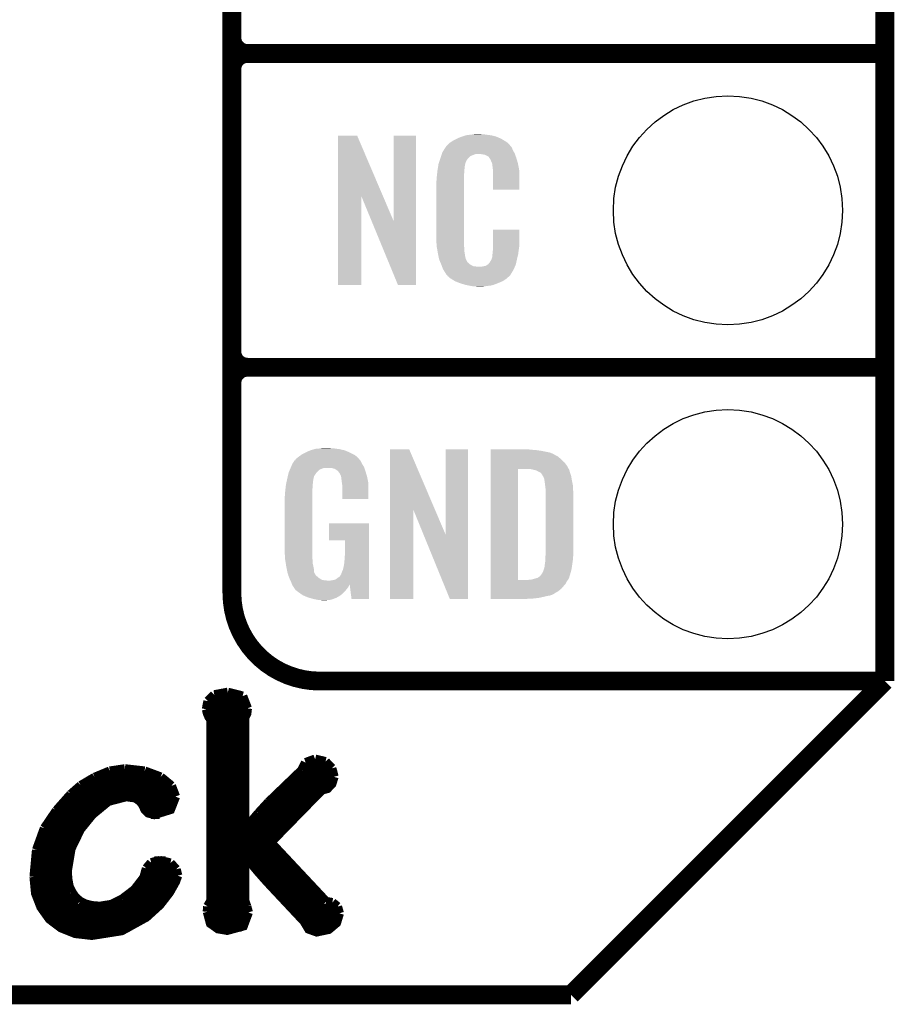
# Model space of a CAD drawing. Extents: x -1.3 to 24.2, y -3.9 to 39.2.
# Tile 9 of 21: x 17.1 to 24.2, y -3.9 to 4.1. Entities that reach past the tile are written whole.
import ezdxf

# ---------------------------------------------------------------- set-up
doc = ezdxf.new("R2010")
doc.units = 0
doc.layers.get('0').update_dxf_attribs({"linetype": 'CONTINUOUS'})
for name, color, linetype in [('GNSS_MAX_3_CLICK_V100_GKO', 9, 'CONTINUOUS'), ('GNSS_MAX_3_CLICK_V100_GTO', 11, 'CONTINUOUS'), ('GNSS_MAX_3_CLICK_V100_GTS', 8, 'CONTINUOUS')]:
    doc.layers.add(name, color=color, linetype=linetype)

# ---------------------------------------------------------------- blocks, each defined once
blk = doc.blocks.new('ROUND_22')
blk.add_circle((0, 0), 0.9271)

msp = doc.modelspace()

# ---------------------------------------------------------------- linework, layer by layer
at = {"layer": 'GNSS_MAX_3_CLICK_V100_GKO', "const_width": 0.1524}
for points in [[(24.13, -1.27), (24.13, 36.83)], [(21.59, -3.81), (24.13, -1.27)], [(-1.27, -3.81), (21.59, -3.81)]]:
    msp.add_lwpolyline(points, dxfattribs=at)
at = {"layer": 'GNSS_MAX_3_CLICK_V100_GTO'}
for points, const_width in [([(18.8468, -0.5588), (18.8468, 18.3388)], 0.1524), ([(18.8468, 3.937), (18.8468, 6.223)], 0.1524), ([(18.9738, 3.81), (24.13, 3.81)], 0.1524), ([(18.9738, 3.81), (24.13, 3.81)], 0.1524), ([(18.8468, 1.397), (18.8468, 3.683)], 0.1524), ([(18.9738, 1.27), (24.13, 1.27)], 0.1524), ([(18.9738, 1.27), (24.13, 1.27)], 0.1524), ([(19.558, -1.27), (24.13, -1.27)], 0.1524), ([(22.84984, -1.27), (23.8506, -1.27)], 0.1524), ([(18.65376, -1.43256), (18.70456, -1.38176)], 0.0762), ([(18.70456, -1.38176), (18.81378, -1.36144)], 0.0762), ([(18.81378, -1.36144), (18.93316, -1.39192)], 0.0762), ([(18.93316, -1.39192), (18.97126, -1.49098)], 0.0762), ([(18.64106, -1.4986), (18.65376, -1.43256)], 0.0762), ([(18.65376, -1.43256), (18.9611, -1.43256)], 0.0762), ([(18.64106, -1.4986), (18.64868, -1.52908), (18.66138, -1.55956), (18.67662, -1.57988)], 0.0762), ([(18.6436, -1.50876), (18.96872, -1.50876)], 0.0762), ([(18.9484, -1.56718), (18.96618, -1.53162), (18.97126, -1.49098)], 0.0762), ([(18.67662, -3.05054), (18.67662, -1.57988)], 0.0762), ([(18.67662, -1.58496), (18.9484, -1.58496)], 0.0762), ([(18.9484, -2.46634), (18.9484, -1.56718)], 0.0762), ([(18.67662, -1.66116), (18.9484, -1.66116)], 0.0762), ([(18.67662, -1.73736), (18.9484, -1.73736)], 0.0762), ([(18.67662, -1.81356), (18.9484, -1.81356)], 0.0762), ([(18.67662, -1.88976), (18.9484, -1.88976)], 0.0762), ([(19.41068, -1.9939), (19.4437, -1.9304)], 0.0762), ([(19.4437, -1.9304), (19.5199, -1.90246)], 0.0762), ([(19.5199, -1.90246), (19.60372, -1.92278)], 0.0762), ([(19.60372, -1.92278), (19.65452, -1.97612)], 0.0762), ([(17.73682, -2.04978), (17.85874, -1.99898)], 0.0762), ([(17.85874, -1.99898), (17.98066, -1.9812)], 0.0762), ([(17.98066, -1.9812), (17.9832, -1.9812)], 0.0762), ([(17.9832, -1.9812), (18.14068, -1.99898)], 0.0762), ([(18.14068, -1.99898), (18.27022, -2.04724)], 0.0762), ([(18.67662, -1.96596), (18.9484, -1.96596)], 0.0762), ([(19.14398, -2.25044), (19.41068, -1.9939)], 0.0762), ([(19.41576, -1.96596), (19.64944, -1.96596)], 0.0762), ([(19.65452, -1.97612), (19.6723, -2.0447)], 0.0762), ([(17.62506, -2.11582), (17.73682, -2.04978)], 0.0762), ([(17.74952, -2.04216), (18.2626, -2.04216)], 0.0762), ([(18.27022, -2.04724), (18.35658, -2.11836)], 0.0762), ([(18.67662, -2.04216), (18.9484, -2.04216)], 0.0762), ([(19.15922, -2.57556), (19.57324, -2.15138), (19.61896, -2.13868), (19.65452, -2.10058), (19.6723, -2.0447)], 0.0762), ([(19.35988, -2.04216), (19.6723, -2.04216)], 0.0762), ([(17.42694, -2.31902), (17.54378, -2.18694)], 0.0762), ([(17.54378, -2.18694), (17.62506, -2.11582)], 0.0762), ([(17.62252, -2.11836), (18.35658, -2.11836)], 0.0762), ([(18.35658, -2.11836), (18.3896, -2.20472)], 0.0762), ([(18.67662, -2.11836), (18.9484, -2.11836)], 0.0762), ([(19.28114, -2.11836), (19.64436, -2.11836)], 0.0762), ([(17.5133, -2.81178), (17.54378, -2.62636), (17.61998, -2.46888), (17.7165, -2.3495), (17.84604, -2.24282), (17.99082, -2.20472), (18.06702, -2.21488), (18.10512, -2.24282), (18.12798, -2.2733), (18.14322, -2.30886), (18.17116, -2.3368), (18.21942, -2.3495), (18.34896, -2.30886), (18.3896, -2.20472)], 0.0762), ([(17.5387, -2.19456), (18.38706, -2.19456)], 0.0762), ([(18.67662, -2.19456), (18.9484, -2.19456)], 0.0762), ([(19.06016, -2.34188), (19.14398, -2.25044)], 0.0762), ([(19.2024, -2.19456), (19.53006, -2.19456)], 0.0762), ([(17.33042, -2.46126), (17.42694, -2.31902)], 0.0762), ([(17.40408, -2.34696), (17.71904, -2.34696)], 0.0762), ([(17.46758, -2.27076), (17.80286, -2.27076)], 0.0762), ([(18.12544, -2.27076), (18.37436, -2.27076)], 0.0762), ([(18.19148, -2.34696), (18.2626, -2.34696)], 0.0762), ([(18.67662, -2.27076), (18.9484, -2.27076)], 0.0762), ([(18.67662, -2.34696), (18.9484, -2.34696)], 0.0762), ([(18.95348, -2.46888), (19.06016, -2.34188)], 0.0762), ([(19.05762, -2.34696), (19.38274, -2.34696)], 0.0762), ([(19.1262, -2.27076), (19.4564, -2.27076)], 0.0762), ([(17.35328, -2.42316), (17.653, -2.42316)], 0.0762), ([(18.67662, -2.42316), (18.9484, -2.42316)], 0.0762), ([(18.99158, -2.42316), (19.30908, -2.42316)], 0.0762), ([(17.26692, -2.63652), (17.33042, -2.46126)], 0.0762), ([(17.31264, -2.49936), (17.6022, -2.49936)], 0.0762), ([(18.67662, -2.49936), (19.23288, -2.49936)], 0.0762), ([(18.9484, -2.46634), (18.95348, -2.46888)], 0.0762), ([(17.2847, -2.57556), (17.5641, -2.57556)], 0.0762), ([(18.67662, -2.57556), (19.15922, -2.57556)], 0.0762), ([(19.15922, -2.57556), (19.6088, -3.05562)], 0.0762), ([(17.2466, -2.85496), (17.26692, -2.63652)], 0.0762), ([(17.26438, -2.65176), (17.53616, -2.65176)], 0.0762), ([(18.67662, -2.65176), (19.23034, -2.65176)], 0.0762), ([(17.25168, -2.72796), (17.51838, -2.72796)], 0.0762), ([(18.15592, -2.78638), (18.19402, -2.74066)], 0.0762), ([(18.19402, -2.74066), (18.2626, -2.72288)], 0.0762), ([(18.21942, -2.72796), (18.31086, -2.72796)], 0.0762), ([(18.2626, -2.72288), (18.34896, -2.7432)], 0.0762), ([(18.34896, -2.7432), (18.39468, -2.794)], 0.0762), ([(18.67662, -2.72796), (18.9484, -2.72796)], 0.0762), ([(18.9484, -3.04546), (18.9484, -2.68478), (18.95348, -2.68224), (19.05508, -2.8067), (19.13128, -2.89306), (19.431, -3.2131), (19.4691, -3.2766), (19.5326, -3.29946), (19.62912, -3.27914), (19.69262, -3.2258), (19.71548, -3.1496)], 0.0762), ([(18.98904, -2.72796), (19.30146, -2.72796)], 0.0762), ([(17.2466, -2.80416), (17.5133, -2.80416)], 0.0762), ([(17.5133, -2.81178), (17.51838, -2.87528)], 0.0762), ([(18.1356, -2.86004), (18.15592, -2.78638)], 0.0762), ([(18.15084, -2.80416), (18.39722, -2.80416)], 0.0762), ([(18.39468, -2.794), (18.40738, -2.8448)], 0.0762), ([(18.67662, -2.80416), (18.9484, -2.80416)], 0.0762), ([(19.05254, -2.80416), (19.37258, -2.80416)], 0.0762), ([(17.2466, -2.85496), (17.2593, -2.98704), (17.30248, -3.0988), (17.37106, -3.19532), (17.46504, -3.26644), (17.57934, -3.31216), (17.71396, -3.3274), (17.95526, -3.2893), (18.15338, -3.18008), (18.2626, -3.08102), (18.34134, -2.97942), (18.3896, -2.89306), (18.40738, -2.8448)], 0.0762), ([(17.2466, -2.88036), (17.51838, -2.88036)], 0.0762), ([(17.51838, -2.87528), (17.52854, -2.93116)], 0.0762), ([(18.0594, -2.9591), (18.1356, -2.86004)], 0.0762), ([(18.1229, -2.88036), (18.39468, -2.88036)], 0.0762), ([(18.67662, -2.88036), (18.9484, -2.88036)], 0.0762), ([(19.11858, -2.88036), (19.4437, -2.88036)], 0.0762), ([(17.25422, -2.95656), (17.5387, -2.95656)], 0.0762), ([(17.52854, -2.93116), (17.5514, -2.97942)], 0.0762), ([(17.5514, -2.97942), (17.57934, -3.02006)], 0.0762), ([(17.96288, -3.03276), (18.0594, -2.9591)], 0.0762), ([(18.06194, -2.95656), (18.35658, -2.95656)], 0.0762), ([(18.67662, -2.95656), (18.9484, -2.95656)], 0.0762), ([(19.1897, -2.95656), (19.51482, -2.95656)], 0.0762), ([(17.27454, -3.03276), (17.59204, -3.03276)], 0.0762), ([(17.57934, -3.02006), (17.61744, -3.05308)], 0.0762), ([(17.61744, -3.05308), (17.66316, -3.07594)], 0.0762), ([(17.87398, -3.07848), (17.96288, -3.03276)], 0.0762), ([(17.96542, -3.03276), (18.30324, -3.03276)], 0.0762), ([(18.65122, -3.09372), (18.67662, -3.05054)], 0.0762), ([(18.67662, -3.03276), (18.9484, -3.03276)], 0.0762), ([(18.9484, -3.04546), (18.96618, -3.09372)], 0.0762), ([(19.26082, -3.03276), (19.58594, -3.03276)], 0.0762), ([(19.6088, -3.05562), (19.6596, -3.06324)], 0.0762), ([(19.6596, -3.06324), (19.70024, -3.09626)], 0.0762), ([(17.30756, -3.10896), (18.2372, -3.10896)], 0.0762), ([(17.66316, -3.07594), (17.7165, -3.08864)], 0.0762), ([(17.7165, -3.08864), (17.77746, -3.09372)], 0.0762), ([(17.77746, -3.09372), (17.87398, -3.07848)], 0.0762), ([(18.64868, -3.1369), (18.65122, -3.09372)], 0.0762), ([(18.64868, -3.10896), (18.9738, -3.10896)], 0.0762), ([(18.64868, -3.1369), (18.67408, -3.23088), (18.73504, -3.27406), (18.8087, -3.28676), (18.93824, -3.2512), (18.97888, -3.14198)], 0.0762), ([(18.96618, -3.09372), (18.97888, -3.14198)], 0.0762), ([(19.33194, -3.10896), (19.70532, -3.10896)], 0.0762), ([(19.70024, -3.09626), (19.71548, -3.1496)], 0.0762), ([(17.36344, -3.18516), (18.14576, -3.18516)], 0.0762), ([(18.65376, -3.18516), (18.97634, -3.18516)], 0.0762), ([(19.40306, -3.18516), (19.7104, -3.18516)], 0.0762), ([(17.45742, -3.26136), (18.0213, -3.26136)], 0.0762), ([(18.70456, -3.26136), (18.92554, -3.26136)], 0.0762), ([(19.45386, -3.26136), (19.6596, -3.26136)], 0.0762)]:
    msp.add_lwpolyline(points, dxfattribs=dict(at, const_width=const_width))
at = {"layer": 'GNSS_MAX_3_CLICK_V100_GTO', "const_width": 0.1524}
for points in [[(18.8468, 3.937, 0.4142136), (18.9738, 3.81)], [(18.9738, 3.81, 0.4142136), (18.8468, 3.683)], [(18.9738, 3.81, 0.4142136), (18.8468, 3.683)], [(18.8468, 1.397, 0.4142136), (18.9738, 1.27)], [(18.9738, 1.27, 0.4142136), (18.8468, 1.143)], [(18.9738, 1.27, 0.4142136), (18.8468, 1.143)], [(18.8468, -0.5588, 0.4142136), (19.558, -1.27)]]:
    msp.add_lwpolyline(points, format="xyb", dxfattribs=at)
at = {"layer": 'GNSS_MAX_3_CLICK_V100_GTO'}
for points in [[(19.705332, 2.656728), (19.70534, 3.144506), (20.068322, 2.656728), (19.860264, 3.144506)], [(19.70534, 3.144506), (19.705342, 3.14452), (19.860264, 3.144506), (19.705342, 3.14452)], [(20.1549, 2.453748), (20.15492, 3.144498), (20.335226, 2.453748), (20.33524, 3.144498)], [(20.15492, 3.144498), (20.154922, 3.14452), (20.33524, 3.144498), (20.154922, 3.14452)], [(20.640042, 3.10642), (20.66544, 3.11912), (21.04729, 3.10642), (21.02612, 3.11912)], [(20.66544, 3.11912), (20.6756, 3.1242), (21.02612, 3.11912), (21.01451, 3.1242)], [(20.6756, 3.1242), (20.700998, 3.13436), (21.01451, 3.1242), (20.991288, 3.13436)], [(20.700998, 3.13436), (20.708618, 3.1369), (20.991288, 3.13436), (20.985482, 3.1369)], [(20.708618, 3.1369), (20.72386, 3.14198), (20.985482, 3.1369), (20.965162, 3.14198)], [(20.72386, 3.14198), (20.740794, 3.14706), (20.965162, 3.14198), (20.94484, 3.14706)], [(20.740794, 3.14706), (20.749262, 3.1496), (20.94484, 3.14706), (20.92452, 3.1496)], [(20.749262, 3.1496), (20.77974, 3.15214), (20.92452, 3.1496), (20.9042, 3.15214)], [(20.77974, 3.15214), (20.79498, 3.15468), (20.9042, 3.15214), (20.888962, 3.15468)], [(20.79498, 3.15468), (20.810222, 3.15722), (20.873722, 3.15468), (20.861022, 3.15722)], [(20.561, 3.02768), (20.57579, 3.050536), (21.1201, 3.02768), (21.109942, 3.050536)], [(20.57579, 3.050536), (20.579082, 3.055622), (21.109942, 3.050536), (21.10486, 3.055622)], [(20.579082, 3.055622), (20.581622, 3.058162), (21.10486, 3.055622), (21.10232, 3.058162)], [(20.581622, 3.058162), (20.583652, 3.0607), (21.10232, 3.058162), (21.099782, 3.0607)], [(20.583652, 3.0607), (20.587712, 3.065776), (21.099782, 3.0607), (21.097242, 3.065776)], [(20.587712, 3.065776), (20.59178, 3.070862), (21.097242, 3.065776), (21.092884, 3.070862)], [(20.59178, 3.070862), (20.606294, 3.08356), (21.092884, 3.070862), (21.082002, 3.08356)], [(20.606294, 3.08356), (20.612102, 3.08864), (21.082002, 3.08356), (21.074892, 3.08864)], [(20.612102, 3.08864), (20.624078, 3.096262), (21.074892, 3.08864), (21.06422, 3.096262)], [(20.624078, 3.096262), (20.640042, 3.10642), (21.06422, 3.096262), (21.04729, 3.10642)], [(20.523732, 2.931158), (20.530952, 2.954018), (20.739098, 2.931158), (20.751798, 2.954018)], [(20.530952, 2.954018), (20.53336, 2.96164), (20.751798, 2.954018), (20.75942, 2.96164)], [(20.53336, 2.96164), (20.539582, 2.979416), (20.75942, 2.96164), (20.7772, 2.979416)], [(20.539582, 2.979416), (20.544916, 2.994658), (20.7772, 2.979416), (20.815296, 2.994658)], [(20.544916, 2.99466), (20.546694, 2.999738), (21.137154, 2.99466), (21.13534, 2.999738)], [(20.544916, 2.994658), (20.544916, 2.99466), (20.815296, 2.994658), (20.863558, 2.99466)], [(20.546694, 2.999738), (20.551142, 3.012442), (21.13534, 2.999738), (21.128412, 3.012442)], [(20.551142, 3.012442), (20.561, 3.02768), (21.128412, 3.012442), (21.1201, 3.02768)], [(20.88134, 2.99212), (20.863558, 2.99466), (21.138062, 2.99212), (21.137154, 2.99466)], [(20.894038, 2.98958), (20.88134, 2.99212), (21.138968, 2.98958), (21.138062, 2.99212)], [(20.919436, 2.976882), (20.894038, 2.98958), (21.143504, 2.976882), (21.138968, 2.98958)], [(20.924518, 2.971802), (20.919436, 2.976882), (21.145318, 2.971802), (21.143504, 2.976882)], [(20.929964, 2.96418), (20.924518, 2.971802), (21.148038, 2.96418), (21.145318, 2.971802)], [(20.937218, 2.954022), (20.929964, 2.96418), (21.151028, 2.954022), (21.148038, 2.96418)], [(20.94738, 2.93116), (20.937218, 2.954022), (21.157752, 2.93116), (21.151028, 2.954022)], [(20.5105, 2.86512), (20.512102, 2.875278), (20.726908, 2.86512), (20.72894, 2.875278)], [(20.512102, 2.875278), (20.514108, 2.887978), (20.72894, 2.875278), (20.72894, 2.887978)], [(20.514108, 2.887978), (20.515712, 2.898138), (20.72894, 2.887978), (20.73148, 2.898138)], [(20.515712, 2.898138), (20.516514, 2.903218), (20.73148, 2.898138), (20.73148, 2.903218)], [(20.516514, 2.903218), (20.51812, 2.913382), (20.73148, 2.903218), (20.73425, 2.913382)], [(20.51812, 2.913382), (20.523732, 2.931158), (20.73425, 2.913382), (20.739098, 2.931158)], [(20.951444, 2.921002), (20.94738, 2.93116), (21.16074, 2.921002), (21.157752, 2.93116)], [(20.95246, 2.91846), (20.951444, 2.921002), (21.161226, 2.91846), (21.16074, 2.921002)], [(20.954998, 2.913384), (20.95246, 2.91846), (21.162192, 2.913384), (21.161226, 2.91846)], [(20.955, 2.898142), (20.954998, 2.913384), (21.165094, 2.898142), (21.162192, 2.913384)], [(20.95754, 2.88036), (20.955, 2.898142), (21.168482, 2.88036), (21.165094, 2.898142)], [(20.958518, 2.867658), (20.95754, 2.88036), (21.1709, 2.867658), (21.168482, 2.88036)], [(20.50288, 2.80162), (20.50542, 2.8194), (20.72386, 2.80162), (20.72386, 2.8194)], [(20.50288, 2.783842), (20.50288, 2.80162), (20.72386, 2.783842), (20.72386, 2.80162)], [(20.50542, 2.8194), (20.505702, 2.821938), (20.72386, 2.8194), (20.72386, 2.821938)], [(20.505702, 2.821938), (20.50796, 2.84226), (20.72386, 2.821938), (20.7264, 2.84226)], [(20.50796, 2.84226), (20.510216, 2.862578), (20.7264, 2.84226), (20.7264, 2.862578)], [(20.510216, 2.862578), (20.5105, 2.86512), (20.7264, 2.862578), (20.726908, 2.86512)], [(20.96008, 2.84734), (20.958518, 2.867658), (21.171784, 2.84734), (21.1709, 2.867658)], [(20.96008, 2.80924), (20.96008, 2.84734), (21.17344, 2.80924), (21.171784, 2.84734)], [(20.96008, 2.707662), (20.96008, 2.80924), (21.173418, 2.707662), (21.17344, 2.80924)], [(20.50034, 2.771142), (20.50288, 2.783842), (20.72386, 2.771142), (20.72386, 2.783842)], [(20.50034, 2.32156), (20.50034, 2.771142), (20.72386, 2.32156), (20.72386, 2.771142)], [(19.70532, 1.935502), (19.705332, 2.656728), (19.893258, 1.935502), (19.89328, 2.656728)], [(19.976916, 2.453748), (19.89328, 2.656728), (20.1549, 2.453748), (20.068322, 2.656728)], [(21.173418, 2.70764), (20.96008, 2.707662), (21.173418, 2.70764), (21.173418, 2.707662)], [(20.190456, 1.935494), (19.976916, 2.453748), (20.335218, 1.935494), (20.335226, 2.453748)], [(20.502692, 2.25806), (20.50034, 2.32156), (20.72386, 2.25806), (20.72386, 2.32156)], [(20.960084, 2.258058), (20.9601, 2.382498), (21.17344, 2.258058), (21.17344, 2.382498)], [(20.9601, 2.382498), (20.960102, 2.38252), (21.17344, 2.382498), (20.960102, 2.38252)], [(20.50288, 2.252982), (20.502692, 2.25806), (20.724586, 2.252982), (20.72386, 2.25806)], [(20.50509, 2.240278), (20.50288, 2.252982), (20.7264, 2.240278), (20.724586, 2.252982)], [(20.509066, 2.217418), (20.50509, 2.240278), (20.7264, 2.217418), (20.7264, 2.240278)], [(20.96008, 2.24282), (20.960084, 2.258058), (21.1709, 2.24282), (21.17344, 2.258058)], [(20.96008, 2.230122), (20.96008, 2.24282), (21.169086, 2.230122), (21.1709, 2.24282)], [(20.51304, 2.19456), (20.509066, 2.217418), (20.73001, 2.19456), (20.7264, 2.217418)], [(20.518122, 2.16916), (20.51304, 2.19456), (20.73402, 2.16916), (20.73001, 2.19456)], [(20.522694, 2.146298), (20.518122, 2.16916), (20.7391, 2.146298), (20.73402, 2.16916)], [(20.947382, 2.143762), (20.955, 2.169162), (21.15312, 2.143762), (21.159096, 2.169162)], [(20.955, 2.184402), (20.955508, 2.186942), (21.162682, 2.184402), (21.16328, 2.186942)], [(20.955, 2.169162), (20.955, 2.184402), (21.159096, 2.169162), (21.162682, 2.184402)], [(20.955508, 2.186942), (20.95754, 2.197102), (21.16328, 2.186942), (21.164634, 2.197102)], [(20.95754, 2.2098), (20.959444, 2.22504), (21.166326, 2.2098), (21.16836, 2.22504)], [(20.95754, 2.197102), (20.95754, 2.2098), (21.164634, 2.197102), (21.166326, 2.2098)], [(20.959444, 2.22504), (20.96008, 2.230122), (21.16836, 2.22504), (21.169086, 2.230122)], [(20.5232, 2.143762), (20.522694, 2.146298), (20.74037, 2.143762), (20.7391, 2.146298)], [(20.530522, 2.12598), (20.5232, 2.143762), (20.749262, 2.12598), (20.74037, 2.143762)], [(20.53157, 2.123436), (20.530522, 2.12598), (20.751802, 2.123436), (20.749262, 2.12598)], [(20.53366, 2.11836), (20.53157, 2.123436), (20.754344, 2.11836), (20.751802, 2.123436)], [(20.535752, 2.113278), (20.53366, 2.11836), (20.761962, 2.113278), (20.754344, 2.11836)], [(20.53889, 2.10566), (20.535752, 2.113278), (20.76958, 2.10566), (20.761962, 2.113278)], [(20.54098, 2.10058), (20.53889, 2.10566), (20.777202, 2.10058), (20.76958, 2.10566)], [(20.542934, 2.0955), (20.54098, 2.10058), (20.784822, 2.0955), (20.777202, 2.10058)], [(20.545866, 2.08788), (20.542934, 2.0955), (20.800064, 2.08788), (20.784822, 2.0955)], [(20.54782, 2.0828), (20.545866, 2.08788), (20.845782, 2.0828), (20.800064, 2.08788)], [(20.55368, 2.06756), (20.54782, 2.0828), (21.128616, 2.06756), (21.135786, 2.0828)], [(20.845782, 2.0828), (20.855942, 2.082802), (21.135786, 2.0828), (21.135788, 2.082802)], [(20.855942, 2.082802), (20.863564, 2.08534), (21.135788, 2.082802), (21.136982, 2.08534)], [(20.873722, 2.08534), (20.899122, 2.09042), (21.136982, 2.08534), (21.139372, 2.09042)], [(20.899122, 2.09042), (20.911816, 2.098038), (21.139372, 2.09042), (21.142958, 2.098038)], [(20.911816, 2.098038), (20.91182, 2.09804), (21.142958, 2.098038), (21.142958, 2.09804)], [(20.91182, 2.09804), (20.921984, 2.10566), (21.142958, 2.09804), (21.144652, 2.10566)], [(20.921984, 2.10566), (20.92452, 2.105682), (21.144652, 2.10566), (21.144656, 2.105682)], [(20.92452, 2.105682), (20.924526, 2.110746), (21.144656, 2.105682), (21.145782, 2.110746)], [(20.924526, 2.110746), (20.934682, 2.120902), (21.145782, 2.110746), (21.148038, 2.120902)], [(20.934682, 2.120902), (20.94738, 2.14376), (21.148038, 2.120902), (21.15312, 2.14376)], [(20.94738, 2.14376), (20.947382, 2.143762), (21.15312, 2.14376), (21.15312, 2.143762)], [(20.560738, 2.05486), (20.55368, 2.06756), (21.12264, 2.05486), (21.128616, 2.06756)], [(20.566382, 2.044698), (20.560738, 2.05486), (21.116542, 2.044698), (21.12264, 2.05486)], [(20.57654, 2.02946), (20.566382, 2.044698), (21.1074, 2.02946), (21.116542, 2.044698)], [(20.579074, 2.026926), (20.57654, 2.02946), (21.105878, 2.026926), (21.1074, 2.02946)], [(20.57908, 2.024386), (20.579074, 2.026926), (21.104354, 2.024386), (21.105878, 2.026926)], [(20.585614, 2.01676), (20.57908, 2.024386), (21.09978, 2.01676), (21.104354, 2.024386)], [(20.589968, 2.011678), (20.585614, 2.01676), (21.097236, 2.011678), (21.09978, 2.01676)], [(20.594318, 2.0066), (20.589968, 2.011678), (21.090888, 2.0066), (21.097236, 2.011678)], [(20.600246, 2.00152), (20.594318, 2.0066), (21.08454, 2.00152), (21.090888, 2.0066)], [(20.612098, 1.99136), (20.600246, 2.00152), (21.072688, 1.99136), (21.08454, 2.00152)], [(19.893258, 1.93548), (19.70532, 1.935502), (19.893258, 1.93548), (19.893258, 1.935502)], [(20.335218, 1.93548), (20.190456, 1.935494), (20.335218, 1.93548), (20.335218, 1.935494)], [(20.620228, 1.98628), (20.612098, 1.99136), (21.066762, 1.98628), (21.072688, 1.99136)], [(20.64868, 1.9685), (20.620228, 1.98628), (21.04136, 1.9685), (21.066762, 1.98628)], [(20.65274, 1.965962), (20.64868, 1.9685), (21.035438, 1.965962), (21.04136, 1.9685)], [(20.685396, 1.95326), (20.65274, 1.965962), (21.0058, 1.95326), (21.035438, 1.965962)], [(20.69846, 1.948178), (20.685396, 1.95326), (20.99273, 1.948178), (21.0058, 1.95326)], [(20.741638, 1.93548), (20.69846, 1.948178), (20.960078, 1.93548), (20.99273, 1.948178)], [(20.768734, 1.9304), (20.741638, 1.93548), (20.937218, 1.9304), (20.960078, 1.93548)], [(20.78228, 1.92786), (20.768734, 1.9304), (20.90928, 1.92786), (20.937218, 1.9304)], [(20.797518, 1.92532), (20.78228, 1.92786), (20.894038, 1.92532), (20.90928, 1.92786)], [(20.827998, 1.92278), (20.815298, 1.92532), (20.878798, 1.92278), (20.894038, 1.92532)], [(19.387822, 0.546102), (19.405282, 0.5588), (19.857718, 0.546102), (19.842478, 0.5588)], [(19.405282, 0.5588), (19.415762, 0.56642), (19.842478, 0.5588), (19.82724, 0.56642)], [(19.415762, 0.56642), (19.44116, 0.57912), (19.82724, 0.56642), (19.80184, 0.57912)], [(19.44116, 0.57912), (19.45132, 0.5842), (19.80184, 0.57912), (19.790228, 0.5842)], [(19.45132, 0.5842), (19.47418, 0.59436), (19.790228, 0.5842), (19.767004, 0.59436)], [(19.47418, 0.59436), (19.481794, 0.596898), (19.767004, 0.59436), (19.761202, 0.596898)], [(19.481794, 0.596898), (19.49704, 0.60198), (19.761202, 0.596898), (19.739606, 0.60198)], [(19.49704, 0.60198), (19.513974, 0.60706), (19.739606, 0.60198), (19.718018, 0.60706)], [(19.513974, 0.60706), (19.522442, 0.6096), (19.718018, 0.60706), (19.69897, 0.6096)], [(19.522442, 0.6096), (19.55292, 0.61214), (19.69897, 0.6096), (19.67992, 0.61214)], [(19.55292, 0.61214), (19.56816, 0.61468), (19.67992, 0.61214), (19.664682, 0.61468)], [(19.56816, 0.61468), (19.583402, 0.61722), (19.646902, 0.61468), (19.636742, 0.61722)], [(20.126972, 0.116728), (20.12698, 0.604506), (20.489962, 0.116728), (20.281904, 0.604506)], [(20.12698, 0.604506), (20.126982, 0.60452), (20.281904, 0.604506), (20.126982, 0.60452)], [(20.57654, -0.086252), (20.57656, 0.604498), (20.756866, -0.086252), (20.75688, 0.604498)], [(20.57656, 0.604498), (20.576562, 0.60452), (20.75688, 0.604498), (20.576562, 0.60452)], [(20.93978, 0.60198), (20.939782, 0.60452), (21.27504, 0.60198), (21.24964, 0.60452)], [(20.93978, 0.59944), (20.93978, 0.60198), (21.30806, 0.59944), (21.27504, 0.60198)], [(20.93978, 0.59436), (20.93978, 0.59944), (21.346158, 0.59436), (21.30806, 0.59944)], [(20.93978, 0.579118), (20.93978, 0.59436), (21.422362, 0.579118), (21.346158, 0.59436)], [(20.93978, 0.563878), (20.93978, 0.579118), (21.45538, 0.563878), (21.422362, 0.579118)], [(20.93978, 0.561338), (20.93978, 0.563878), (21.457924, 0.561338), (21.45538, 0.563878)], [(20.93978, 0.54864), (20.93978, 0.561338), (21.48332, 0.54864), (21.457924, 0.561338)], [(19.32686, 0.46736), (19.33702, 0.49022), (19.912908, 0.46736), (19.898362, 0.49022)], [(19.33702, 0.49022), (19.337022, 0.490222), (19.898362, 0.49022), (19.898362, 0.490222)], [(19.337022, 0.490222), (19.352254, 0.513076), (19.898362, 0.490222), (19.888202, 0.513076)], [(19.352254, 0.513076), (19.35226, 0.513084), (19.888202, 0.513076), (19.888196, 0.513084)], [(19.35226, 0.513084), (19.352282, 0.51562), (19.888196, 0.513084), (19.88566, 0.51562)], [(19.352282, 0.51562), (19.357344, 0.51563), (19.88566, 0.51562), (19.88565, 0.51563)], [(19.357344, 0.51563), (19.361912, 0.52324), (19.88565, 0.51563), (19.878042, 0.52324)], [(19.361912, 0.52324), (19.36496, 0.528316), (19.878042, 0.52324), (19.875502, 0.528316)], [(19.36496, 0.528316), (19.364964, 0.528322), (19.875502, 0.528316), (19.875498, 0.528322)], [(19.364964, 0.528322), (19.38782, 0.5461), (19.875498, 0.528322), (19.85772, 0.5461)], [(19.38782, 0.5461), (19.387822, 0.546102), (19.85772, 0.5461), (19.857718, 0.546102)], [(20.939778, 0.4699), (20.93978, 0.495298), (21.55952, 0.4699), (21.54174, 0.495298)], [(20.93978, 0.533402), (20.93978, 0.54864), (21.5011, 0.533402), (21.48332, 0.54864)], [(20.93978, 0.51562), (20.93978, 0.533402), (21.51888, 0.51562), (21.5011, 0.533402)], [(20.93978, 0.495298), (20.93978, 0.51562), (21.54174, 0.495298), (21.51888, 0.51562)], [(19.299282, 0.38862), (19.30412, 0.408938), (19.512278, 0.38862), (19.52498, 0.408938)], [(19.30412, 0.408938), (19.306542, 0.419102), (19.52498, 0.408938), (19.533108, 0.419102)], [(19.306542, 0.419102), (19.307608, 0.421638), (19.533108, 0.419102), (19.535138, 0.421638)], [(19.307608, 0.421638), (19.314026, 0.436878), (19.535138, 0.421638), (19.550378, 0.436878)], [(19.314026, 0.436878), (19.317234, 0.4445), (19.550378, 0.436878), (19.563078, 0.4445)], [(19.317234, 0.4445), (19.321512, 0.454658), (19.563078, 0.4445), (19.591018, 0.454658)], [(19.321512, 0.45466), (19.32472, 0.46228), (19.91868, 0.45466), (19.91614, 0.46228)], [(19.321512, 0.454658), (19.321512, 0.45466), (19.591018, 0.454658), (19.654516, 0.45466)], [(19.32472, 0.46228), (19.32686, 0.46736), (19.91614, 0.46228), (19.912908, 0.46736)], [(19.669762, 0.44958), (19.654516, 0.45466), (19.920374, 0.44958), (19.91868, 0.45466)], [(19.679918, 0.447042), (19.669762, 0.44958), (19.92122, 0.447042), (19.920374, 0.44958)], [(19.695158, 0.436882), (19.679918, 0.447042), (19.924606, 0.436882), (19.92122, 0.447042)], [(19.700236, 0.434342), (19.695158, 0.436882), (19.925454, 0.434342), (19.924606, 0.436882)], [(19.708948, 0.42418), (19.700236, 0.434342), (19.92884, 0.42418), (19.925454, 0.434342)], [(19.71548, 0.41656), (19.708948, 0.42418), (19.931082, 0.41656), (19.92884, 0.42418)], [(19.72564, 0.396242), (19.71548, 0.41656), (19.937058, 0.396242), (19.931082, 0.41656)], [(20.939762, -0.452098), (20.939778, 0.44704), (21.16074, -0.452098), (21.160762, 0.44704)], [(20.939778, 0.44704), (20.939778, 0.4699), (21.57199, 0.44704), (21.55952, 0.4699)], [(21.272502, 0.4445), (21.252178, 0.44704), (21.573376, 0.4445), (21.57199, 0.44704)], [(21.28139, 0.44196), (21.272502, 0.4445), (21.57476, 0.44196), (21.573376, 0.4445)], [(21.290278, 0.43942), (21.28139, 0.44196), (21.576032, 0.43942), (21.57476, 0.44196)], [(21.302982, 0.436878), (21.290278, 0.43942), (21.577302, 0.436878), (21.576032, 0.43942)], [(21.315682, 0.431798), (21.302982, 0.436878), (21.578572, 0.431798), (21.577302, 0.436878)], [(21.323302, 0.42672), (21.315682, 0.431798), (21.57984, 0.42672), (21.578572, 0.431798)], [(21.328384, 0.42418), (21.323302, 0.42672), (21.580566, 0.42418), (21.57984, 0.42672)], [(21.330924, 0.424178), (21.328384, 0.42418), (21.580568, 0.424178), (21.580566, 0.42418)], [(21.34108, 0.419098), (21.330924, 0.424178), (21.582018, 0.419098), (21.580568, 0.424178)], [(21.351238, 0.40894), (21.34108, 0.419098), (21.58492, 0.40894), (21.582018, 0.419098)], [(21.35124, 0.408938), (21.351238, 0.40894), (21.584922, 0.408938), (21.58492, 0.40894)], [(21.363938, 0.38862), (21.35124, 0.408938), (21.591694, 0.38862), (21.584922, 0.408938)], [(19.28368, 0.3175), (19.286352, 0.330198), (19.500002, 0.3175), (19.50212, 0.330198)], [(19.286352, 0.330198), (19.289026, 0.342898), (19.50212, 0.330198), (19.50212, 0.342898)], [(19.289026, 0.342898), (19.291164, 0.353058), (19.50212, 0.342898), (19.50466, 0.353058)], [(19.291164, 0.353058), (19.29277, 0.360678), (19.50466, 0.353058), (19.50466, 0.360678)], [(19.29277, 0.360678), (19.29384, 0.36576), (19.50466, 0.360678), (19.506044, 0.36576)], [(19.29384, 0.36576), (19.299282, 0.38862), (19.506044, 0.36576), (19.512278, 0.38862)], [(19.730716, 0.388626), (19.72564, 0.396242), (19.939298, 0.388626), (19.937058, 0.396242)], [(19.73072, 0.381004), (19.730716, 0.388626), (19.94154, 0.381004), (19.939298, 0.388626)], [(19.730722, 0.381002), (19.73072, 0.381004), (19.94154, 0.381002), (19.94154, 0.381004)], [(19.733258, 0.375924), (19.730722, 0.381002), (19.942508, 0.375924), (19.94154, 0.381002)], [(19.73326, 0.360682), (19.733258, 0.375924), (19.945412, 0.360682), (19.942508, 0.375924)], [(19.7358, 0.34036), (19.73326, 0.360682), (19.949282, 0.34036), (19.945412, 0.360682)], [(19.737756, 0.327658), (19.7358, 0.34036), (19.9517, 0.327658), (19.949282, 0.34036)], [(19.74088, 0.307342), (19.737756, 0.327658), (19.951696, 0.307342), (19.9517, 0.327658)], [(21.36521, 0.38608), (21.363938, 0.38862), (21.59254, 0.38608), (21.591694, 0.38862)], [(21.36902, 0.378458), (21.36521, 0.38608), (21.593812, 0.378458), (21.59254, 0.38608)], [(21.37156, 0.37084), (21.36902, 0.378458), (21.59508, 0.37084), (21.593812, 0.378458)], [(21.3741, 0.365756), (21.37156, 0.37084), (21.595928, 0.365756), (21.59508, 0.37084)], [(21.3741, 0.363218), (21.3741, 0.365756), (21.596352, 0.363218), (21.595928, 0.365756)], [(21.37537, 0.3556), (21.3741, 0.363218), (21.59762, 0.3556), (21.596352, 0.363218)], [(21.37664, 0.34798), (21.37537, 0.3556), (21.599144, 0.34798), (21.59762, 0.3556)], [(21.38045, 0.3175), (21.37664, 0.34798), (21.60524, 0.3175), (21.599144, 0.34798)], [(19.27606, 0.25146), (19.2786, 0.26924), (19.49704, 0.25146), (19.49704, 0.26924)], [(19.27606, 0.233682), (19.27606, 0.25146), (19.49704, 0.233682), (19.49704, 0.25146)], [(19.2786, 0.26924), (19.279134, 0.274318), (19.49704, 0.26924), (19.49704, 0.274318)], [(19.279134, 0.274318), (19.28154, 0.29718), (19.49704, 0.274318), (19.49958, 0.29718)], [(19.28154, 0.29718), (19.283412, 0.314958), (19.49958, 0.29718), (19.49958, 0.314958)], [(19.283412, 0.314958), (19.28368, 0.3175), (19.49958, 0.314958), (19.500002, 0.3175)], [(19.74088, 0.203222), (19.74088, 0.307342), (19.951678, 0.203222), (19.951696, 0.307342)], [(21.38426, 0.287018), (21.38045, 0.3175), (21.607034, 0.287018), (21.60524, 0.3175)], [(21.38426, 0.27432), (21.38426, 0.287018), (21.60778, 0.27432), (21.607034, 0.287018)], [(21.38426, 0.228602), (21.38426, 0.27432), (21.61032, 0.228602), (21.60778, 0.27432)], [(19.27352, 0.218442), (19.27606, 0.233682), (19.49704, 0.218442), (19.49704, 0.233682)], [(19.27352, -0.20574), (19.27352, 0.218442), (19.49704, -0.20574), (19.49704, 0.218442)], [(19.951678, 0.2032), (19.74088, 0.203222), (19.951678, 0.2032), (19.951678, 0.203222)], [(21.38426, -0.23622), (21.38426, 0.228602), (21.61032, -0.23622), (21.61032, 0.228602)], [(20.12696, -0.604498), (20.126972, 0.116728), (20.314898, -0.604498), (20.31492, 0.116728)], [(20.397842, -0.086252), (20.31492, 0.116728), (20.57654, -0.086252), (20.489962, 0.116728)], [(19.63166, -0.132058), (19.63168, 0.007598), (19.956774, -0.132058), (19.95678, 0.007598)], [(19.63168, 0.007598), (19.631682, 0.00762), (19.95678, 0.007598), (19.631682, 0.00762)], [(19.761178, -0.13208), (19.63166, -0.132058), (19.956774, -0.13208), (19.956774, -0.132058)], [(19.7612, -0.243842), (19.761178, -0.13208), (19.95677, -0.243842), (19.956774, -0.13208)], [(20.609556, -0.604506), (20.397842, -0.086252), (20.756858, -0.604506), (20.756866, -0.086252)], [(19.275788, -0.26924), (19.27352, -0.20574), (19.49704, -0.26924), (19.49704, -0.20574)], [(21.38426, -0.25146), (21.38426, -0.23622), (21.608796, -0.25146), (21.61032, -0.23622)], [(19.27606, -0.276858), (19.275788, -0.26924), (19.497994, -0.276858), (19.49704, -0.26924)], [(19.278094, -0.289562), (19.27606, -0.276858), (19.49958, -0.289562), (19.497994, -0.276858)], [(19.281752, -0.312422), (19.278094, -0.289562), (19.49958, -0.312422), (19.49958, -0.289562)], [(19.285408, -0.33528), (19.281752, -0.312422), (19.50466, -0.33528), (19.49958, -0.312422)], [(19.75104, -0.3429), (19.75612, -0.31496), (19.956766, -0.3429), (19.956768, -0.31496)], [(19.75612, -0.31496), (19.75866, -0.28194), (19.956768, -0.31496), (19.956768, -0.28194)], [(19.75866, -0.28194), (19.7612, -0.243842), (19.956768, -0.28194), (19.95677, -0.243842)], [(21.37918, -0.322578), (21.38172, -0.30226), (21.600886, -0.322578), (21.603788, -0.30226)], [(21.38172, -0.279398), (21.383336, -0.26162), (21.606298, -0.279398), (21.60778, -0.26162)], [(21.38172, -0.2921), (21.38172, -0.279398), (21.60524, -0.2921), (21.606298, -0.279398)], [(21.38172, -0.30226), (21.38172, -0.2921), (21.603788, -0.30226), (21.60524, -0.2921)], [(21.383336, -0.26162), (21.38426, -0.25146), (21.60778, -0.26162), (21.608796, -0.25146)], [(19.28622, -0.34036), (19.285408, -0.33528), (19.505676, -0.34036), (19.50466, -0.33528)], [(19.290284, -0.36068), (19.28622, -0.34036), (19.50974, -0.36068), (19.505676, -0.34036)], [(19.295874, -0.388622), (19.290284, -0.36068), (19.512282, -0.388622), (19.50974, -0.36068)], [(19.29638, -0.391162), (19.295874, -0.388622), (19.513554, -0.391162), (19.512282, -0.388622)], [(19.301714, -0.40894), (19.29638, -0.391162), (19.522442, -0.40894), (19.513554, -0.391162)], [(19.73326, -0.403854), (19.733262, -0.396236), (19.956764, -0.403854), (19.956764, -0.396236)], [(19.733262, -0.396236), (19.73834, -0.38354), (19.956764, -0.396236), (19.956764, -0.38354)], [(19.73834, -0.38354), (19.74596, -0.365758), (19.956764, -0.38354), (19.956766, -0.365758)], [(19.74596, -0.365758), (19.75104, -0.3429), (19.956766, -0.365758), (19.956766, -0.3429)], [(21.354414, -0.40132), (21.363938, -0.386082), (21.58492, -0.40132), (21.588982, -0.386082)], [(21.363938, -0.386082), (21.371558, -0.363222), (21.588982, -0.386082), (21.59508, -0.363222)], [(21.371558, -0.363222), (21.374098, -0.355602), (21.59508, -0.363222), (21.596168, -0.355602)], [(21.374098, -0.355602), (21.3741, -0.353064), (21.596168, -0.355602), (21.59653, -0.353064)], [(21.3741, -0.353064), (21.376638, -0.345442), (21.59653, -0.353064), (21.597618, -0.345442)], [(21.376638, -0.345442), (21.37664, -0.335282), (21.597618, -0.345442), (21.59907, -0.335282)], [(21.37664, -0.335282), (21.37918, -0.322578), (21.59907, -0.335282), (21.600886, -0.322578)], [(19.302478, -0.411484), (19.301714, -0.40894), (19.524982, -0.411484), (19.522442, -0.40894)], [(19.304, -0.41656), (19.302478, -0.411484), (19.527524, -0.41656), (19.524982, -0.411484)], [(19.304, -0.416562), (19.304, -0.41656), (19.527528, -0.416562), (19.527524, -0.41656)], [(19.306858, -0.424182), (19.304, -0.416562), (19.53768, -0.424182), (19.527528, -0.416562)], [(19.309716, -0.4318), (19.306858, -0.424182), (19.5453, -0.4318), (19.53768, -0.424182)], [(19.31162, -0.43688), (19.309716, -0.4318), (19.552922, -0.43688), (19.5453, -0.4318)], [(19.313798, -0.441958), (19.31162, -0.43688), (19.560538, -0.441958), (19.552922, -0.43688)], [(19.318152, -0.45212), (19.313798, -0.441958), (19.578324, -0.45212), (19.560538, -0.441958)], [(19.31924, -0.45466), (19.318152, -0.45212), (19.60118, -0.45466), (19.578324, -0.45212)], [(19.32051, -0.4572), (19.31924, -0.45466), (19.626578, -0.4572), (19.60118, -0.45466)], [(19.32686, -0.4699), (19.32051, -0.4572), (19.956762, -0.4699), (19.956762, -0.4572)], [(19.33194, -0.485138), (19.32686, -0.4699), (19.956762, -0.485138), (19.956762, -0.4699)], [(19.639282, -0.4572), (19.65198, -0.45466), (19.956762, -0.4572), (19.956762, -0.45466)], [(19.65198, -0.45466), (19.669762, -0.452118), (19.956762, -0.45466), (19.956762, -0.452118)], [(19.669762, -0.452118), (19.685004, -0.447038), (19.956762, -0.452118), (19.956762, -0.447038)], [(19.685004, -0.447038), (19.70024, -0.43688), (19.956762, -0.447038), (19.956764, -0.43688)], [(19.70024, -0.43688), (19.718022, -0.424178), (19.956764, -0.43688), (19.956764, -0.424178)], [(19.718022, -0.424178), (19.730722, -0.406398), (19.956764, -0.424178), (19.956764, -0.406398)], [(19.730722, -0.406398), (19.73326, -0.403854), (19.956764, -0.406398), (19.956764, -0.403854)], [(20.939762, -0.45212), (20.939762, -0.452098), (21.239478, -0.45212), (21.16074, -0.452098)], [(20.939762, -0.462282), (20.939762, -0.45212), (21.556978, -0.462282), (21.565106, -0.45212)], [(20.939762, -0.4826), (20.939762, -0.462282), (21.54682, -0.4826), (21.556978, -0.462282)], [(21.239478, -0.45212), (21.254718, -0.44958), (21.565106, -0.45212), (21.56714, -0.44958)], [(21.267418, -0.44958), (21.320758, -0.434342), (21.56714, -0.44958), (21.574758, -0.434342)], [(21.320758, -0.434342), (21.32076, -0.43434), (21.574758, -0.434342), (21.57476, -0.43434)], [(21.32076, -0.43434), (21.333456, -0.424184), (21.57476, -0.43434), (21.577884, -0.424184)], [(21.333456, -0.424184), (21.335994, -0.42418), (21.577884, -0.424184), (21.577886, -0.42418)], [(21.335994, -0.42418), (21.338542, -0.421638), (21.577886, -0.42418), (21.578668, -0.421638)], [(21.338542, -0.421638), (21.35124, -0.4064), (21.578668, -0.421638), (21.583356, -0.4064)], [(21.35124, -0.4064), (21.354414, -0.40132), (21.583356, -0.4064), (21.58492, -0.40132)], [(19.332482, -0.48622), (19.33194, -0.485138), (19.956762, -0.48622), (19.956762, -0.485138)], [(19.332482, -0.486222), (19.332482, -0.48622), (19.7993, -0.486222), (19.79932, -0.48622)], [(19.333214, -0.487686), (19.332482, -0.486222), (19.799294, -0.487686), (19.7993, -0.486222)], [(19.334484, -0.490224), (19.333214, -0.487686), (19.796758, -0.490224), (19.799294, -0.487686)], [(19.33702, -0.495298), (19.334484, -0.490224), (19.794582, -0.495298), (19.796758, -0.490224)], [(19.345488, -0.508), (19.33702, -0.495298), (19.789138, -0.508), (19.794582, -0.495298)], [(19.34718, -0.51054), (19.345488, -0.508), (19.787232, -0.51054), (19.789138, -0.508)], [(19.349714, -0.513074), (19.34718, -0.51054), (19.785332, -0.513074), (19.787232, -0.51054)], [(19.34972, -0.515616), (19.349714, -0.513074), (19.783426, -0.515616), (19.785332, -0.513074)], [(19.358792, -0.52832), (19.34972, -0.515616), (19.7739, -0.52832), (19.783426, -0.515616)], [(19.362418, -0.533398), (19.358792, -0.52832), (19.769386, -0.533398), (19.7739, -0.52832)], [(19.38274, -0.54864), (19.362418, -0.533398), (19.755836, -0.54864), (19.769386, -0.533398)], [(19.386298, -0.55118), (19.38274, -0.54864), (19.75358, -0.55118), (19.755836, -0.54864)], [(19.418298, -0.574038), (19.386298, -0.55118), (19.728436, -0.574038), (19.75358, -0.55118)], [(19.814538, -0.6045), (19.79932, -0.48622), (19.956758, -0.6045), (19.956762, -0.48622)], [(20.93976, -0.523242), (20.939762, -0.4826), (21.511258, -0.523242), (21.54682, -0.4826)], [(20.93976, -0.543562), (20.93976, -0.523242), (21.485858, -0.543562), (21.511258, -0.523242)], [(20.93976, -0.561342), (20.93976, -0.543562), (21.455378, -0.561342), (21.485858, -0.543562)], [(19.424114, -0.576582), (19.418298, -0.574038), (19.725638, -0.576582), (19.728436, -0.574038)], [(19.458938, -0.59182), (19.424114, -0.576582), (19.698968, -0.59182), (19.725638, -0.576582)], [(19.476212, -0.5969), (19.458938, -0.59182), (19.690078, -0.5969), (19.698968, -0.59182)], [(19.50212, -0.60452), (19.476212, -0.5969), (19.668488, -0.60452), (19.690078, -0.5969)], [(19.53768, -0.61214), (19.50212, -0.60452), (19.646898, -0.61214), (19.668488, -0.60452)], [(19.552918, -0.61468), (19.53768, -0.61214), (19.6215, -0.61468), (19.646898, -0.61214)], [(19.578318, -0.61722), (19.568158, -0.61468), (19.596102, -0.61722), (19.6215, -0.61468)], [(19.956758, -0.60452), (19.814538, -0.6045), (19.956758, -0.60452), (19.956758, -0.6045)], [(20.314898, -0.60452), (20.12696, -0.604498), (20.314898, -0.60452), (20.314898, -0.604498)], [(20.756858, -0.60452), (20.609556, -0.604506), (20.756858, -0.60452), (20.756858, -0.604506)], [(20.93976, -0.563882), (20.93976, -0.561342), (21.452836, -0.563882), (21.455378, -0.561342)], [(20.93976, -0.56896), (20.93976, -0.563882), (21.44268, -0.56896), (21.452836, -0.563882)], [(20.93976, -0.57658), (20.93976, -0.56896), (21.424898, -0.57658), (21.44268, -0.56896)], [(20.93976, -0.58166), (20.93976, -0.57658), (21.39696, -0.58166), (21.424898, -0.57658)], [(20.93976, -0.58928), (20.93976, -0.58166), (21.36394, -0.58928), (21.39696, -0.58166)], [(20.93976, -0.5969), (20.93976, -0.58928), (21.328378, -0.5969), (21.36394, -0.58928)], [(20.93976, -0.60198), (20.93976, -0.5969), (21.28266, -0.60198), (21.328378, -0.5969)], [(20.93976, -0.604498), (20.93976, -0.60198), (21.234818, -0.604498), (21.28266, -0.60198)], [(21.234402, -0.60452), (20.93976, -0.604498), (21.234402, -0.60452), (21.234818, -0.604498)]]:
    msp.add_solid(points, dxfattribs=at)

# ---------------------------------------------------------------- block references
at = {"layer": 'GNSS_MAX_3_CLICK_V100_GTS'}
for p in [(22.86, 2.54), (22.86, 0)]:
    msp.add_blockref('ROUND_22', p, dxfattribs=at)

doc.saveas('drawing.dxf')
